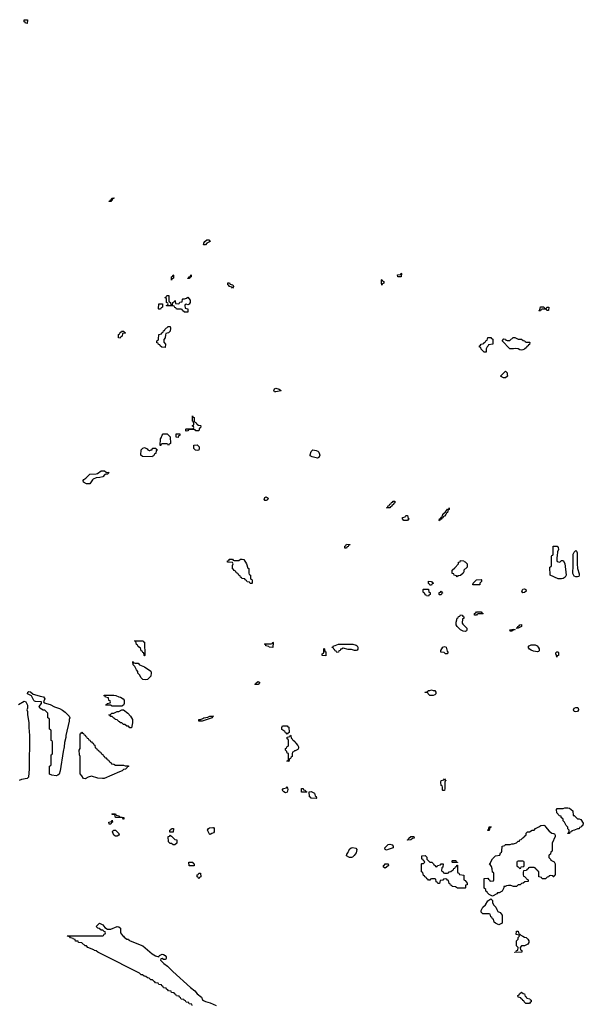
# Model space of a CAD drawing. Header units: inches. Extents: x 2710028 to 2964570, y 496606 to 722708.
# Tile 33 of 228: x 2769815 to 2776842, y 625440 to 637714. Entities that reach past the tile are written whole.
import ezdxf

# ---------------------------------------------------------------- set-up
doc = ezdxf.new("R2010")
doc.units = ezdxf.units.IN
doc.header["$MEASUREMENT"] = 0
for name, color, linetype in [('C7662', 7, 'Continuous'), ('C7663', 7, 'Continuous'), ('C7672', 7, 'Continuous'), ('C7673', 7, 'Continuous')]:
    doc.layers.add(name, color=color, linetype=linetype)

msp = doc.modelspace()

# ---------------------------------------------------------------- linework, layer by layer
at = {"layer": 'C7662', "color": 6}
for points in [[(2770000, 629220), (2769990, 629229), (2769964, 629284), (2769914, 629310), (2769915, 629330), (2769930, 629339), (2769950, 629337), (2769985, 629305), (2770000, 629301)], [(2769801, 629179), (2769870, 629220), (2769892, 629212), (2769911, 629169), (2769911, 629130), (2769905, 629110), (2769911, 629091), (2769911, 629050), (2769931, 628951), (2769931, 628890), (2769939, 628790), (2769935, 628375), (2769927, 628273), (2769907, 628253), (2769838, 628242), (2769810, 628230)]]:
    msp.add_lwpolyline(points, dxfattribs=at)
at = {"layer": 'C7663', "color": 6}
msp.add_lwpolyline([(2769910, 637668), (2769886, 637670), (2769882, 637682), (2769870, 637686), (2769870, 637714), (2769911, 637711)], close=True, dxfattribs=at)
at = {"layer": 'C7672', "color": 6}
for points in [[(2771370, 629786), (2771366, 629790), (2771362, 629822), (2771350, 629826), (2771342, 629842), (2771330, 629846), (2771322, 629882), (2771310, 629886), (2771302, 629902), (2771290, 629906), (2771282, 629922), (2771270, 629926), (2771262, 629962), (2771248, 629970), (2771351, 629971), (2771354, 629970), (2771358, 629958), (2771373, 629953), (2771374, 629790)], [(2772970, 629886), (2772926, 629890), (2772922, 629902), (2772886, 629910), (2772882, 629922), (2772866, 629930), (2772870, 629934), (2772950, 629934), (2772962, 629938), (2772970, 629954), (2772974, 629950)], [(2773990, 629849), (2773950, 629862), (2773910, 629864), (2773850, 629878), (2773827, 629867), (2773813, 629867), (2773811, 629850), (2773793, 629847), (2773790, 629828), (2773770, 629826), (2773762, 629842), (2773750, 629846), (2773742, 629862), (2773730, 629866), (2773722, 629882), (2773710, 629886), (2773708, 629890), (2773722, 629898), (2773726, 629910), (2773750, 629912), (2773791, 629931), (2773970, 629931), (2774010, 629918), (2774022, 629910), (2774030, 629894), (2774030, 629866), (2774024, 629856), (2774010, 629849)], [(2775150, 629809), (2775126, 629810), (2775107, 629827), (2775066, 629830), (2775066, 629850), (2775090, 629891), (2775110, 629902), (2775131, 629891), (2775144, 629844), (2775152, 629830)], [(2776270, 629835), (2776223, 629843), (2776194, 629854), (2776170, 629869), (2776155, 629890), (2776168, 629910), (2776190, 629921), (2776240, 629920), (2776267, 629907), (2776281, 629890), (2776291, 629870), (2776290, 629846), (2776282, 629838)], [(2773630, 629786), (2773588, 629790), (2773586, 629810), (2773602, 629818), (2773606, 629830), (2773606, 629874), (2773614, 629870), (2773618, 629838), (2773632, 629832)], [(2776510, 629768), (2776508, 629790), (2776498, 629810), (2776500, 629820), (2776510, 629834), (2776528, 629832), (2776533, 629827), (2776534, 629790), (2776518, 629782)], [(2771386, 629486), (2771350, 629489), (2771330, 629508), (2771309, 629549), (2771289, 629570), (2771288, 629590), (2771270, 629608), (2771249, 629649), (2771229, 629670), (2771226, 629710), (2771230, 629712), (2771238, 629698), (2771253, 629693), (2771291, 629691), (2771311, 629671), (2771370, 629645), (2771450, 629592), (2771453, 629573), (2771450, 629530), (2771410, 629490)], [(2772750, 629426), (2772746, 629430), (2772762, 629438), (2772766, 629450), (2772790, 629462), (2772811, 629450), (2772790, 629428)], [(2771090, 629155), (2770970, 629158), (2770947, 629167), (2770888, 629168), (2770890, 629174), (2770902, 629178), (2770906, 629190), (2770942, 629198), (2770946, 629210), (2770942, 629222), (2770928, 629228), (2770922, 629262), (2770886, 629270), (2770882, 629282), (2770870, 629286), (2770867, 629293), (2770990, 629294), (2771014, 629290), (2771051, 629271), (2771071, 629270), (2771105, 629250), (2771116, 629230), (2771116, 629190), (2771110, 629169)], [(2774930, 629288), (2774906, 629310), (2774902, 629322), (2774870, 629326), (2774866, 629330), (2774902, 629338), (2774906, 629350), (2774930, 629352), (2774950, 629362), (2774970, 629351), (2774990, 629351), (2775002, 629330), (2775002, 629310), (2774990, 629298), (2774970, 629289)], [(2771190, 628886), (2771170, 628906), (2771150, 628908), (2771127, 628927), (2771110, 628928), (2771087, 628947), (2771066, 628950), (2771062, 628962), (2771050, 628966), (2771030, 628986), (2771006, 628990), (2771002, 629002), (2770990, 629006), (2770970, 629026), (2770950, 629026), (2770942, 629042), (2770926, 629050), (2770948, 629052), (2770966, 629070), (2770989, 629071), (2771029, 629091), (2771050, 629091), (2771090, 629112), (2771110, 629111), (2771162, 629070), (2771197, 629030), (2771222, 628990), (2771223, 628950), (2771210, 628886)], [(2776750, 629084), (2776729, 629090), (2776718, 629110), (2776728, 629130), (2776750, 629138), (2776770, 629138), (2776778, 629130), (2776782, 629110), (2776770, 629089)], [(2772050, 628969), (2772049, 628990), (2772070, 628991), (2772099, 629001), (2772110, 629011), (2772162, 629018), (2772186, 629030), (2772231, 629030), (2772218, 629022), (2772214, 629010), (2772090, 628969)], [(2771010, 628422), (2771110, 628422), (2771130, 628414), (2771171, 628411), (2771170, 628406), (2771158, 628402), (2771154, 628390), (2771134, 628370), (2771110, 628368), (2771092, 628350), (2771060, 628340), (2770870, 628254), (2770847, 628253), (2770790, 628261), (2770710, 628283), (2770667, 628273), (2770630, 628250), (2770610, 628255), (2770589, 628289), (2770569, 628311), (2770568, 628530), (2770562, 628550), (2770558, 628610), (2770568, 628630), (2770568, 628810), (2770582, 628818), (2770590, 628834), (2770598, 628818), (2770610, 628814), (2770618, 628798), (2770630, 628794), (2770638, 628778), (2770650, 628774), (2770658, 628758), (2770670, 628754), (2770678, 628738), (2770690, 628734), (2770698, 628718), (2770710, 628714), (2770718, 628698), (2770730, 628694), (2770738, 628678), (2770754, 628670), (2770758, 628638), (2770772, 628632), (2770778, 628618), (2770794, 628610), (2770798, 628598), (2770810, 628594), (2770818, 628578), (2770830, 628574), (2770838, 628558), (2770850, 628554), (2770858, 628538), (2770870, 628534), (2770878, 628518), (2770890, 628514), (2770898, 628498), (2770910, 628494), (2770918, 628478), (2770930, 628474), (2770938, 628458), (2770954, 628450), (2770958, 628438), (2770990, 628432)], [(2773150, 628806), (2773142, 628822), (2773130, 628826), (2773120, 628840), (2773085, 628865), (2773082, 628890), (2773090, 628911), (2773150, 628912), (2773158, 628898), (2773170, 628894), (2773174, 628830), (2773158, 628822)], [(2773170, 628468), (2773146, 628470), (2773162, 628478), (2773166, 628490), (2773168, 628550), (2773166, 628566), (2773149, 628569), (2773146, 628590), (2773130, 628606), (2773129, 628630), (2773142, 628638), (2773150, 628654), (2773162, 628658), (2773166, 628670), (2773166, 628730), (2773162, 628742), (2773148, 628750), (2773148, 628772), (2773182, 628778), (2773190, 628794), (2773194, 628790), (2773198, 628758), (2773210, 628754), (2773218, 628738), (2773234, 628730), (2773238, 628718), (2773250, 628714), (2773257, 628697), (2773285, 628665), (2773292, 628650), (2773292, 628632), (2773284, 628616), (2773250, 628598), (2773242, 628598), (2773230, 628586), (2773218, 628582), (2773213, 628567), (2773212, 628530), (2773198, 628522), (2773190, 628506), (2773178, 628502)], [(2775090, 628106), (2775088, 628110), (2775087, 628147), (2775082, 628162), (2775070, 628166), (2775066, 628210), (2775070, 628232), (2775102, 628238), (2775110, 628251), (2775118, 628238), (2775134, 628230), (2775118, 628222), (2775114, 628210), (2775114, 628130), (2775110, 628106)], [(2773130, 628078), (2773108, 628090), (2773088, 628110), (2773106, 628130), (2773142, 628138), (2773150, 628152), (2773158, 628118), (2773150, 628086)], [(2773330, 628086), (2773329, 628130), (2773351, 628131), (2773353, 628113), (2773374, 628110), (2773378, 628098), (2773394, 628090), (2773390, 628086)], [(2773510, 628006), (2773448, 628008), (2773442, 628022), (2773427, 628027), (2773426, 628090), (2773450, 628091), (2773491, 628071), (2773498, 628038), (2773512, 628030), (2773514, 628010)], [(2776648, 627568), (2776650, 627574), (2776662, 627578), (2776666, 627610), (2776650, 627626), (2776648, 627650), (2776630, 627668), (2776609, 627709), (2776590, 627728), (2776589, 627749), (2776568, 627770), (2776566, 627786), (2776546, 627790), (2776510, 627826), (2776506, 627870), (2776518, 627882), (2776590, 627882), (2776610, 627891), (2776650, 627891), (2776670, 627885), (2776711, 627851), (2776714, 627794), (2776730, 627792), (2776770, 627752), (2776791, 627751), (2776810, 627742), (2776840, 627700), (2776842, 627690), (2776830, 627666), (2776818, 627662), (2776814, 627650), (2776794, 627646), (2776790, 627628), (2776770, 627628), (2776734, 627610), (2776698, 627602), (2776694, 627590), (2776674, 627586), (2776670, 627569)], [(2770930, 627686), (2770928, 627710), (2770962, 627718), (2770970, 627734), (2770972, 627710), (2770958, 627702), (2770950, 627686)], [(2771110, 627749), (2771102, 627762), (2771087, 627767), (2771008, 627768), (2771002, 627802), (2770970, 627806), (2770966, 627810), (2770970, 627814), (2771010, 627814), (2771018, 627798), (2771054, 627790), (2771058, 627778), (2771073, 627773), (2771114, 627770), (2771114, 627750)], [(2771010, 627534), (2770990, 627549), (2770974, 627590), (2770976, 627604), (2770990, 627612), (2771011, 627611), (2771051, 627570), (2771054, 627550), (2771050, 627548), (2771030, 627535)], [(2771730, 627586), (2771687, 627587), (2771688, 627610), (2771702, 627618), (2771706, 627630), (2771734, 627630)], [(2772190, 627558), (2772182, 627562), (2772158, 627610), (2772168, 627630), (2772182, 627638), (2772224, 627644), (2772230, 627642), (2772238, 627630), (2772238, 627590), (2772230, 627578), (2772210, 627568)], [(2776467, 627027), (2776462, 627042), (2776430, 627046), (2776418, 627042), (2776413, 627027), (2776390, 627026), (2776370, 627006), (2776330, 627006), (2776322, 627022), (2776288, 627028), (2776286, 627090), (2776266, 627110), (2776262, 627122), (2776246, 627130), (2776242, 627142), (2776230, 627146), (2776170, 627146), (2776158, 627142), (2776154, 627130), (2776138, 627122), (2776134, 627110), (2776098, 627102), (2776093, 627087), (2776093, 627053), (2776098, 627038), (2776110, 627034), (2776134, 627010), (2776138, 626998), (2776154, 626990), (2776154, 626970), (2776113, 626967), (2776091, 626949), (2776070, 626946), (2776054, 626930), (2776030, 626928), (2776010, 626908), (2775972, 626908), (2775940, 626920), (2775910, 626922), (2775884, 626916), (2775867, 626907), (2775853, 626907), (2775853, 626893), (2775831, 626849), (2775794, 626830), (2775772, 626828), (2775764, 626816), (2775710, 626786), (2775670, 626808), (2775646, 626830), (2775642, 626842), (2775626, 626850), (2775626, 626870), (2775608, 626888), (2775608, 627010), (2775650, 627012), (2775658, 626998), (2775674, 626990), (2775678, 626978), (2775690, 626974), (2775722, 626978), (2775727, 626993), (2775726, 627070), (2775722, 627082), (2775709, 627089), (2775707, 627127), (2775696, 627156), (2775682, 627182), (2775669, 627190), (2775686, 627194), (2775686, 627206), (2775710, 627254), (2775746, 627290), (2775802, 627298), (2775808, 627330), (2775822, 627338), (2775826, 627350), (2775829, 627411), (2775862, 627418), (2775866, 627430), (2775873, 627433), (2775930, 627434), (2775950, 627442), (2775970, 627441), (2776009, 627451), (2776030, 627472), (2776046, 627474), (2776050, 627492), (2776067, 627493), (2776090, 627514), (2776102, 627518), (2776106, 627530), (2776128, 627552), (2776130, 627574), (2776146, 627590), (2776170, 627592), (2776206, 627610), (2776228, 627612), (2776246, 627630), (2776289, 627651), (2776311, 627671), (2776350, 627674), (2776365, 627665), (2776371, 627651), (2776418, 627598), (2776450, 627572), (2776469, 627571), (2776484, 627564), (2776492, 627550), (2776491, 627530), (2776452, 627448), (2776452, 627350), (2776438, 627342), (2776432, 627310), (2776418, 627302), (2776414, 627290), (2776414, 627270), (2776434, 627250), (2776438, 627238), (2776477, 627217), (2776491, 627190), (2776492, 627050), (2776478, 627042), (2776473, 627027)], [(2775650, 627606), (2775648, 627610), (2775662, 627618), (2775670, 627654), (2775694, 627654), (2775690, 627646), (2775678, 627642), (2775670, 627608)], [(2771750, 627428), (2771728, 627428), (2771710, 627446), (2771690, 627446), (2771670, 627466), (2771666, 627530), (2771682, 627538), (2771690, 627554), (2771698, 627538), (2771710, 627534), (2771750, 627494), (2771774, 627490), (2771774, 627450)], [(2774650, 627486), (2774649, 627490), (2774662, 627498), (2774666, 627510), (2774690, 627532), (2774730, 627532), (2774732, 627510), (2774712, 627508), (2774690, 627489)], [(2773950, 627269), (2773926, 627270), (2773889, 627289), (2773895, 627310), (2773909, 627331), (2773913, 627350), (2773930, 627378), (2773949, 627391), (2773970, 627393), (2774007, 627387), (2774017, 627370), (2774011, 627329), (2773986, 627294), (2773965, 627275)], [(2774390, 627362), (2774370, 627368), (2774369, 627390), (2774410, 627431), (2774430, 627437), (2774458, 627430), (2774471, 627410), (2774471, 627390), (2774410, 627369)], [(2771990, 627168), (2771928, 627168), (2771926, 627210), (2771974, 627210), (2771978, 627198), (2771992, 627190)], [(2775010, 627154), (2775022, 627158), (2775026, 627170), (2775062, 627178), (2775070, 627191), (2775094, 627190), (2775092, 627150), (2775078, 627142), (2775074, 627110), (2775078, 627098), (2775094, 627090), (2775098, 627078), (2775113, 627073), (2775147, 627073), (2775162, 627078), (2775169, 627091), (2775190, 627094), (2775210, 627114), (2775222, 627118), (2775227, 627133), (2775242, 627138), (2775247, 627153), (2775262, 627158), (2775267, 627173), (2775274, 627174), (2775274, 627090), (2775278, 627078), (2775290, 627074), (2775298, 627058), (2775354, 627050), (2775354, 626990), (2775370, 626982), (2775394, 626950), (2775392, 626930), (2775374, 626926), (2775374, 626890), (2775370, 626886), (2775272, 626888), (2775250, 626906), (2775208, 626908), (2775202, 626922), (2775187, 626927), (2775182, 626942), (2775168, 626948), (2775162, 626982), (2775150, 626986), (2775142, 627002), (2775130, 627006), (2775098, 627002), (2775091, 626989), (2775058, 626982), (2775050, 626946), (2775028, 626948), (2775022, 626962), (2775008, 626968), (2775002, 627002), (2774990, 627006), (2774950, 627006), (2774938, 627002), (2774930, 626986), (2774910, 626986), (2774902, 627002), (2774890, 627006), (2774882, 627022), (2774866, 627030), (2774862, 627042), (2774850, 627046), (2774842, 627082), (2774826, 627090), (2774826, 627190), (2774830, 627194), (2774850, 627194), (2774866, 627210), (2774862, 627222), (2774848, 627228), (2774846, 627246), (2774828, 627250), (2774829, 627291), (2774870, 627294), (2774890, 627274), (2774892, 627250), (2774900, 627240), (2774930, 627212), (2774952, 627210), (2774974, 627190), (2774978, 627178), (2774994, 627170), (2774998, 627158)], [(2775210, 627206), (2775206, 627210), (2775206, 627230), (2775210, 627234), (2775252, 627232), (2775258, 627218), (2775273, 627213), (2775274, 627206), (2775270, 627206)], [(2776090, 627226), (2776030, 627226), (2776018, 627222), (2776014, 627210), (2776014, 627170), (2776018, 627158), (2776030, 627154), (2776050, 627134), (2776062, 627138), (2776068, 627152), (2776102, 627158), (2776106, 627170), (2776106, 627210), (2776102, 627222)], [(2774370, 627138), (2774350, 627149), (2774349, 627170), (2774362, 627178), (2774370, 627191), (2774410, 627192), (2774412, 627170), (2774390, 627148)], [(2772050, 627006), (2772042, 627022), (2772028, 627030), (2772028, 627052), (2772042, 627058), (2772050, 627074), (2772070, 627074), (2772072, 627030), (2772058, 627022)], [(2775790, 626429), (2775746, 626450), (2775730, 626466), (2775722, 626502), (2775710, 626506), (2775702, 626522), (2775688, 626530), (2775682, 626562), (2775667, 626567), (2775590, 626568), (2775569, 626590), (2775569, 626610), (2775589, 626651), (2775621, 626679), (2775650, 626731), (2775690, 626754), (2775710, 626734), (2775711, 626710), (2775721, 626681), (2775751, 626650), (2775762, 626622), (2775778, 626598), (2775804, 626584), (2775832, 626550), (2775831, 626450)], [(2775990, 626086), (2775988, 626090), (2776007, 626093), (2776010, 626112), (2776026, 626114), (2776028, 626150), (2776009, 626170), (2776009, 626230), (2776028, 626250), (2776029, 626271), (2776046, 626290), (2776042, 626302), (2776006, 626310), (2776010, 626351), (2776031, 626351), (2776038, 626318), (2776050, 626314), (2776062, 626302), (2776090, 626291), (2776110, 626276), (2776131, 626271), (2776151, 626251), (2776163, 626230), (2776161, 626210), (2776150, 626189), (2776110, 626169), (2776073, 626167), (2776054, 626150), (2776058, 626118), (2776074, 626110), (2776074, 626090), (2776070, 626088)], [(2776170, 625448), (2776126, 625450), (2776106, 625470), (2776102, 625482), (2776090, 625486), (2776082, 625502), (2776066, 625510), (2776062, 625522), (2776028, 625528), (2776026, 625550), (2776042, 625558), (2776046, 625570), (2776070, 625591), (2776093, 625573), (2776110, 625572), (2776118, 625538), (2776130, 625534), (2776138, 625518), (2776174, 625510), (2776178, 625498), (2776192, 625490), (2776194, 625470), (2776178, 625462)]]:
    msp.add_lwpolyline(points, close=True, dxfattribs=at)
for points in [[(2770000, 629301), (2770070, 629280), (2770114, 629274), (2770128, 629250), (2770111, 629210), (2770120, 629200), (2770196, 629176), (2770249, 629149), (2770310, 629127), (2770350, 629106), (2770382, 629082), (2770431, 629030), (2770439, 629010), (2770431, 628990), (2770431, 628970), (2770391, 628790), (2770390, 628766), (2770376, 628704), (2770370, 628650), (2770356, 628590), (2770318, 628350), (2770308, 628310), (2770290, 628296), (2770270, 628290), (2770215, 628295), (2770186, 628310), (2770188, 628410), (2770202, 628418), (2770206, 628430), (2770208, 628550), (2770222, 628558), (2770226, 628570), (2770226, 628710), (2770222, 628722), (2770206, 628730), (2770206, 628850), (2770202, 628862), (2770186, 628870), (2770186, 628990), (2770182, 629002), (2770166, 629010), (2770166, 629070), (2770130, 629106), (2770110, 629108), (2770068, 629130), (2770058, 629150), (2770069, 629171), (2770088, 629190), (2770086, 629210), (2770014, 629214), (2770000, 629220)], [(2771967, 625427), (2771962, 625442), (2771930, 625446), (2771922, 625462), (2771890, 625466), (2771882, 625482), (2771866, 625490), (2771862, 625502), (2771830, 625506), (2771822, 625522), (2771806, 625530), (2771802, 625542), (2771770, 625546), (2771762, 625562), (2771746, 625570), (2771742, 625582), (2771710, 625586), (2771702, 625602), (2771670, 625606), (2771662, 625622), (2771646, 625630), (2771642, 625642), (2771610, 625646), (2771602, 625662), (2771586, 625670), (2771582, 625682), (2771550, 625686), (2771542, 625702), (2771510, 625706), (2771502, 625722), (2771490, 625726), (2771470, 625746), (2771450, 625746), (2771430, 625766), (2771408, 625768), (2771390, 625786), (2771369, 625789), (2771347, 625807), (2771330, 625808), (2771310, 625828), (2770855, 626055), (2770790, 626089), (2770770, 626108), (2770750, 626109), (2770739, 626119), (2770666, 626150), (2770648, 626168), (2770630, 626169), (2770590, 626206), (2770550, 626209), (2770546, 626226), (2770510, 626229), (2770506, 626246), (2770486, 626250), (2770482, 626262), (2770450, 626268), (2770442, 626282), (2770410, 626288), (2770407, 626293), (2770850, 626294), (2770862, 626298), (2770867, 626313), (2770882, 626318), (2770886, 626330), (2770882, 626342), (2770867, 626347), (2770850, 626366), (2770830, 626366), (2770807, 626387), (2770788, 626388), (2770768, 626408), (2770810, 626450), (2770850, 626431), (2770878, 626398), (2770910, 626378), (2770950, 626377), (2771030, 626408), (2771050, 626405), (2771071, 626390), (2771074, 626350), (2771071, 626330), (2771098, 626298), (2771111, 626290), (2771118, 626278), (2771151, 626251), (2771170, 626251), (2771178, 626238), (2771191, 626231), (2771350, 626170), (2771469, 626069), (2771510, 626043), (2771548, 626032), (2771559, 626050), (2771590, 626063), (2771610, 626060), (2771630, 626050), (2771642, 626030), (2771641, 626010), (2771636, 626004), (2771630, 625999), (2771610, 625999), (2771590, 626009), (2771573, 626007), (2771571, 625990), (2771611, 625950), (2771657, 625917), (2771724, 625850), (2771944, 625650), (2771997, 625610), (2772030, 625570), (2772081, 625530), (2772096, 625496), (2772107, 625487), (2772130, 625474), (2772190, 625460), (2772265, 625425)]]:
    msp.add_lwpolyline(points, dxfattribs=at)
at = {"layer": 'C7673', "color": 6}
for points in [[(2770930, 635446), (2770926, 635450), (2770942, 635458), (2770946, 635470), (2770962, 635478), (2770966, 635490), (2770990, 635494), (2770992, 635490), (2770986, 635486), (2770974, 635486), (2770970, 635466), (2770958, 635462), (2770950, 635448)], [(2772110, 634906), (2772108, 634910), (2772109, 634930), (2772122, 634950), (2772150, 634971), (2772172, 634970), (2772191, 634950), (2772150, 634929), (2772130, 634909)], [(2771710, 634466), (2771706, 634470), (2771708, 634510), (2771722, 634518), (2771730, 634534), (2771734, 634530), (2771734, 634490), (2771718, 634482)], [(2771910, 634486), (2771909, 634491), (2771922, 634498), (2771926, 634510), (2771946, 634514), (2771950, 634534), (2771954, 634530), (2771954, 634510), (2771938, 634502), (2771930, 634486)], [(2774330, 634406), (2774326, 634430), (2774326, 634470), (2774330, 634474), (2774338, 634458), (2774354, 634450), (2774354, 634430), (2774338, 634422)], [(2774570, 634508), (2774528, 634508), (2774527, 634533), (2774562, 634538), (2774570, 634554), (2774574, 634550)], [(2772470, 634369), (2772459, 634379), (2772430, 634389), (2772422, 634402), (2772409, 634410), (2772410, 634434), (2772430, 634432), (2772438, 634418), (2772450, 634411), (2772471, 634410), (2772482, 634390)], [(2771710, 634154), (2771722, 634158), (2771726, 634190), (2771742, 634198), (2771750, 634214), (2771754, 634210), (2771758, 634178), (2771790, 634174), (2771802, 634178), (2771810, 634194), (2771842, 634198), (2771846, 634230), (2771850, 634234), (2771870, 634234), (2771896, 634244), (2771910, 634254), (2771939, 634219), (2771941, 634190), (2771930, 634168), (2771910, 634158), (2771890, 634166), (2771878, 634162), (2771874, 634150), (2771878, 634118), (2771911, 634110), (2771910, 634069), (2771868, 634068), (2771847, 634087), (2771842, 634102), (2771830, 634106), (2771770, 634106), (2771762, 634122), (2771750, 634126), (2771742, 634142), (2771730, 634146), (2771647, 634147), (2771647, 634153), (2771662, 634158), (2771666, 634170), (2771662, 634182), (2771646, 634190), (2771646, 634230), (2771642, 634242), (2771630, 634246), (2771628, 634252), (2771642, 634258), (2771650, 634274), (2771674, 634274), (2771674, 634210), (2771678, 634198), (2771694, 634190), (2771698, 634158)], [(2771550, 634106), (2771546, 634110), (2771550, 634174), (2771590, 634174), (2771594, 634170), (2771594, 634130), (2771578, 634122), (2771570, 634106)], [(2776370, 634114), (2776382, 634118), (2776388, 634132), (2776414, 634130), (2776410, 634089), (2776388, 634088), (2776382, 634102), (2776370, 634106), (2776330, 634106), (2776318, 634102), (2776310, 634086), (2776290, 634086), (2776286, 634090), (2776302, 634098), (2776310, 634134), (2776350, 634134), (2776358, 634118)], [(2771070, 633746), (2771047, 633747), (2771046, 633790), (2771062, 633798), (2771070, 633814), (2771082, 633818), (2771086, 633830), (2771112, 633832), (2771118, 633818), (2771134, 633810), (2771130, 633806), (2771098, 633802), (2771092, 633770), (2771078, 633762)], [(2771630, 633629), (2771588, 633630), (2771566, 633650), (2771562, 633662), (2771547, 633667), (2771542, 633682), (2771527, 633687), (2771526, 633710), (2771542, 633718), (2771546, 633730), (2771549, 633791), (2771582, 633798), (2771586, 633810), (2771602, 633818), (2771610, 633834), (2771622, 633838), (2771626, 633850), (2771666, 633890), (2771690, 633891), (2771694, 633870), (2771692, 633830), (2771671, 633809), (2771638, 633802), (2771633, 633787), (2771631, 633749), (2771613, 633727), (2771613, 633693), (2771632, 633670)], [(2775630, 633569), (2775606, 633570), (2775570, 633606), (2775566, 633626), (2775546, 633630), (2775546, 633650), (2775562, 633658), (2775569, 633671), (2775602, 633678), (2775608, 633692), (2775622, 633698), (2775630, 633714), (2775642, 633718), (2775650, 633752), (2775690, 633754), (2775698, 633738), (2775714, 633730), (2775712, 633670), (2775658, 633662), (2775654, 633650), (2775642, 633638), (2775632, 633610)], [(2776030, 633732), (2776070, 633732), (2776093, 633713), (2776112, 633712), (2776118, 633698), (2776130, 633694), (2776170, 633694), (2776174, 633690), (2776173, 633667), (2776158, 633662), (2776153, 633647), (2776138, 633642), (2776133, 633627), (2776110, 633608), (2776090, 633598), (2776070, 633595), (2776050, 633598), (2776029, 633609), (2775994, 633614), (2775971, 633609), (2775926, 633610), (2775829, 633711), (2775850, 633734), (2775871, 633731), (2775878, 633718), (2775893, 633713), (2775927, 633713), (2775968, 633752), (2775990, 633752)], [(2775870, 633250), (2775848, 633250), (2775808, 633270), (2775870, 633331), (2775891, 633310), (2775891, 633291), (2775898, 633270)], [(2773010, 633073), (2772990, 633075), (2772983, 633090), (2772990, 633111), (2773010, 633119), (2773052, 633110), (2773074, 633090), (2773070, 633089)], [(2772010, 632588), (2772002, 632602), (2771990, 632606), (2771930, 632606), (2771918, 632602), (2771912, 632588), (2771890, 632586), (2771886, 632590), (2771886, 632610), (2771890, 632614), (2771970, 632614), (2771982, 632618), (2771986, 632630), (2771982, 632642), (2771966, 632650), (2771982, 632658), (2771986, 632670), (2771982, 632702), (2771969, 632709), (2771970, 632774), (2771978, 632758), (2771990, 632754), (2771992, 632712), (2771998, 632698), (2772010, 632694), (2772018, 632678), (2772034, 632670), (2772038, 632658), (2772070, 632654), (2772074, 632650), (2772070, 632626), (2772058, 632622), (2772052, 632608), (2772050, 632588)], [(2771670, 632408), (2771662, 632422), (2771650, 632426), (2771590, 632426), (2771578, 632422), (2771573, 632407), (2771566, 632406), (2771569, 632490), (2771579, 632501), (2771590, 632534), (2771606, 632550), (2771654, 632550), (2771692, 632512), (2771694, 632430), (2771678, 632422)], [(2771790, 632506), (2771768, 632508), (2771768, 632550), (2771812, 632552), (2771812, 632530), (2771794, 632526)], [(2771430, 632342), (2771438, 632342), (2771454, 632354), (2771466, 632354), (2771470, 632372), (2771512, 632372), (2771518, 632358), (2771534, 632354), (2771534, 632350), (2771518, 632342), (2771512, 632308), (2771498, 632302), (2771490, 632286), (2771478, 632282), (2771470, 632266), (2771348, 632268), (2771326, 632286), (2771330, 632352), (2771350, 632372), (2771370, 632382), (2771404, 632364), (2771412, 632352)], [(2772030, 632342), (2772009, 632349), (2771986, 632370), (2771986, 632410), (2772030, 632414), (2772051, 632391), (2772053, 632370), (2772050, 632349)], [(2773530, 632249), (2773463, 632263), (2773438, 632278), (2773435, 632290), (2773449, 632330), (2773469, 632350), (2773510, 632345), (2773534, 632334), (2773544, 632324), (2773556, 632284), (2773544, 632256)], [(2770650, 631929), (2770610, 631948), (2770608, 631970), (2770616, 631984), (2770640, 632000), (2770688, 632050), (2770769, 632051), (2770785, 632055), (2770831, 632091), (2770871, 632091), (2770893, 632073), (2770931, 632070), (2770918, 632062), (2770914, 632050), (2770890, 632049), (2770877, 632043), (2770850, 632015), (2770813, 632007), (2770770, 632004), (2770733, 631987), (2770721, 631979), (2770690, 631929)], [(2772870, 631719), (2772863, 631730), (2772870, 631756), (2772890, 631767), (2772913, 631750), (2772905, 631730), (2772890, 631721)], [(2774430, 631628), (2774389, 631630), (2774402, 631638), (2774410, 631654), (2774422, 631658), (2774430, 631674), (2774442, 631678), (2774450, 631694), (2774462, 631698), (2774470, 631714), (2774493, 631713), (2774494, 631690), (2774478, 631682), (2774474, 631670), (2774458, 631662), (2774454, 631650), (2774438, 631642)], [(2775050, 631466), (2775046, 631470), (2775048, 631490), (2775062, 631498), (2775070, 631514), (2775082, 631518), (2775088, 631532), (2775089, 631550), (2775122, 631578), (2775150, 631612), (2775166, 631614), (2775170, 631631), (2775171, 631610), (2775158, 631602), (2775150, 631569), (2775138, 631562), (2775130, 631546), (2775110, 631526), (2775098, 631522), (2775090, 631506), (2775078, 631502), (2775070, 631486), (2775058, 631482)], [(2774650, 631469), (2774606, 631470), (2774586, 631490), (2774586, 631510), (2774622, 631518), (2774630, 631534), (2774650, 631534), (2774658, 631498), (2774672, 631490), (2774658, 631482)], [(2773867, 631127), (2773868, 631152), (2773882, 631158), (2773890, 631174), (2773933, 631173), (2773930, 631166), (2773918, 631162), (2773910, 631146), (2773898, 631142), (2773890, 631128)], [(2776550, 630952), (2776570, 630972), (2776590, 630974), (2776610, 630934), (2776627, 630790), (2776616, 630764), (2776590, 630750), (2776570, 630743), (2776530, 630742), (2776428, 630790), (2776426, 630890), (2776442, 630898), (2776446, 630910), (2776447, 631027), (2776450, 631034), (2776462, 631038), (2776466, 631050), (2776466, 631150), (2776469, 631151), (2776514, 631150), (2776530, 631134), (2776531, 631109), (2776520, 631080), (2776518, 631030), (2776511, 631010), (2776513, 630973), (2776518, 630958)], [(2776770, 630769), (2776750, 630769), (2776730, 630779), (2776710, 630810), (2776717, 630910), (2776714, 631050), (2776730, 631078), (2776750, 631096), (2776758, 631090), (2776764, 631070), (2776764, 630930), (2776771, 630871), (2776792, 630808), (2776792, 630790), (2776785, 630775)], [(2772491, 630971), (2772547, 630973), (2772570, 630987), (2772590, 630991), (2772610, 630986), (2772645, 630930), (2772658, 630878), (2772670, 630874), (2772673, 630813), (2772678, 630798), (2772691, 630791), (2772693, 630753), (2772698, 630738), (2772710, 630734), (2772713, 630727), (2772714, 630690), (2772710, 630686), (2772687, 630687), (2772682, 630702), (2772650, 630706), (2772642, 630722), (2772626, 630730), (2772622, 630742), (2772586, 630750), (2772582, 630762), (2772570, 630766), (2772562, 630782), (2772550, 630786), (2772542, 630802), (2772530, 630806), (2772522, 630822), (2772510, 630826), (2772502, 630842), (2772488, 630848), (2772482, 630862), (2772467, 630867), (2772469, 630911), (2772478, 630930), (2772470, 630946), (2772406, 630950), (2772408, 630970), (2772426, 630974), (2772428, 630990), (2772470, 630991), (2772477, 630977)], [(2775270, 630769), (2775262, 630782), (2775230, 630788), (2775226, 630806), (2775208, 630810), (2775206, 630850), (2775240, 630880), (2775286, 630930), (2775288, 630950), (2775306, 630954), (2775310, 630974), (2775354, 630970), (2775358, 630958), (2775370, 630954), (2775394, 630930), (2775392, 630890), (2775352, 630850), (2775351, 630830), (2775344, 630816), (2775310, 630786), (2775278, 630782)], [(2774930, 630666), (2774922, 630682), (2774910, 630686), (2774910, 630714), (2774950, 630712), (2774958, 630698), (2774970, 630694), (2774970, 630686), (2774958, 630682), (2774950, 630666)], [(2775470, 630668), (2775466, 630670), (2775468, 630690), (2775510, 630731), (2775570, 630734), (2775574, 630730), (2775574, 630710), (2775554, 630690), (2775550, 630668)], [(2774910, 630526), (2774886, 630530), (2774882, 630542), (2774870, 630546), (2774866, 630566), (2774850, 630568), (2774846, 630590), (2774846, 630610), (2774850, 630614), (2774913, 630613), (2774918, 630578), (2774932, 630572), (2774932, 630550), (2774918, 630542)], [(2775050, 630546), (2775046, 630550), (2775047, 630573), (2775062, 630578), (2775070, 630591), (2775078, 630578), (2775091, 630570), (2775078, 630562), (2775070, 630546)], [(2776090, 630568), (2776077, 630590), (2776087, 630613), (2776110, 630621), (2776126, 630610), (2776130, 630590), (2776110, 630573)], [(2775370, 630089), (2775346, 630090), (2775310, 630108), (2775269, 630149), (2775258, 630170), (2775256, 630204), (2775267, 630233), (2775268, 630252), (2775282, 630258), (2775287, 630273), (2775302, 630278), (2775310, 630294), (2775333, 630293), (2775338, 630278), (2775354, 630270), (2775352, 630250), (2775334, 630246), (2775331, 630190), (2775338, 630178), (2775350, 630171), (2775391, 630130), (2775390, 630106), (2775384, 630096)], [(2775510, 630289), (2775486, 630290), (2775486, 630310), (2775502, 630318), (2775510, 630331), (2775570, 630332), (2775578, 630318), (2775592, 630312), (2775590, 630309), (2775533, 630307), (2775518, 630302)], [(2776030, 630129), (2776006, 630130), (2776026, 630134), (2776024, 630150), (2776041, 630159), (2776050, 630171), (2776070, 630174), (2776070, 630150)], [(2775950, 630090), (2775929, 630090), (2775928, 630110), (2775977, 630117), (2775992, 630112), (2775960, 630100)]]:
    msp.add_lwpolyline(points, close=True, dxfattribs=at)

doc.saveas('drawing.dxf')
